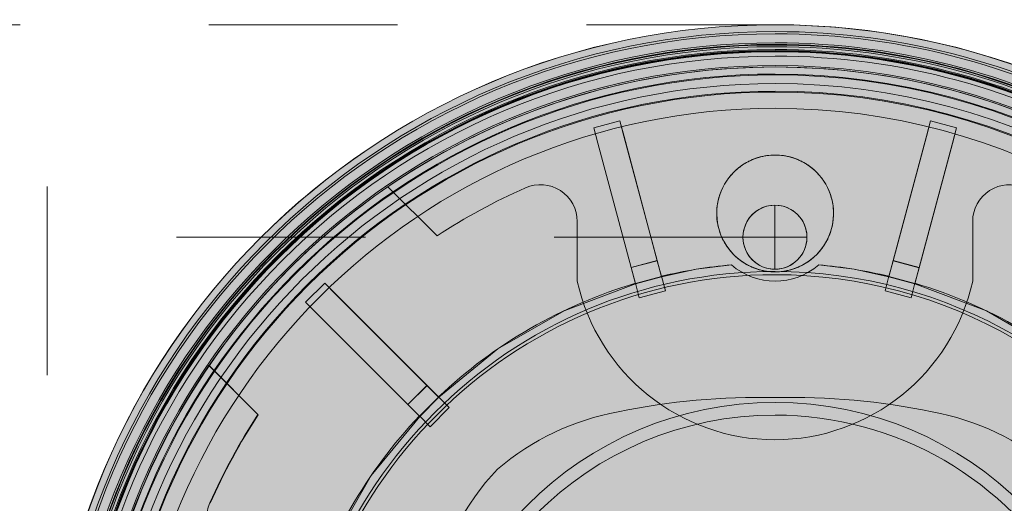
# Model space of a CAD drawing. Header units: millimetres. Extents: x -6809 to -5187, y -77 to 6798.
# Tile 6 of 7: x -5357 to -5247, y 6619 to 6673. Entities that reach past the tile are written whole.
import ezdxf

# ---------------------------------------------------------------- set-up
doc = ezdxf.new("R2010")
doc.units = ezdxf.units.MM
doc.linetypes.add('Dash', pattern=[42, 21, -21])
doc.layers.add('A-ANNO-DIMS', color=7, linetype='Dash', lineweight=9, true_color=0xd2d2d2)
doc.layers.add('A-DETL-GENF', color=7, linetype='Continuous', lineweight=9)
doc.layers.add('E-LITE-EQPM', color=7, linetype='Continuous', lineweight=20)

# ---------------------------------------------------------------- blocks, each defined once
blk = doc.blocks.new('800_SCREEN_T - SCREEN 800-492112-Planta_PDF Fixing Hole')
at = {"layer": 'E-LITE-EQPM'}
for p, q in [((-17.27125681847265, 70.3058157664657), (-20.16932881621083, 69.5304594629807)), ((-17.27125681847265, 70.3058157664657), (-16.81145091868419, 68.58718576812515)), ((-16.81475504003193, 68.59953567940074), (-17.27125681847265, 70.3058157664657)), ((-17.27125681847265, 70.30581576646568), (-17.27125681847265, 70.30581576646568)), ((16.83696719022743, 68.5815284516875), (17.29807859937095, 70.29980863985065)), ((17.29807859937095, 70.29980863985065), (16.8402806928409, 68.59387584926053)), ((20.19556072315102, 69.52225089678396), (17.29807859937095, 70.29980863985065)), ((17.29807859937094, 70.29980863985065), (17.29807859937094, 70.29980863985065)), ((-20.16932881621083, 69.5304594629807), (-20.16932881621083, 69.5304594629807)), ((-20.16932881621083, 69.5304594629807), (-19.71282703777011, 67.82417937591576)), ((-19.70952291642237, 67.81182946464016), (-20.16932881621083, 69.5304594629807)), ((20.19556072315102, 69.52225089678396), (19.73444931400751, 67.80397070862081)), ((19.73776281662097, 67.81631810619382), (20.19556072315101, 69.52225089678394)), ((20.19556072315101, 69.52225089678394), (20.19556072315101, 69.52225089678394)), ((-13.11391544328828, 54.76679896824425), (-16.81475504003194, 68.59953567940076)), ((-16.81145091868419, 68.58718576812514), (-13.1102907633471, 54.75325089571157)), ((13.12529847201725, 54.75040934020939), (16.83696719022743, 68.5815284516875)), ((16.8402806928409, 68.59387584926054), (13.12893344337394, 54.7639546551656)), ((-19.71282703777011, 67.82417937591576), (-16.01198744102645, 53.99144266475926)), ((-16.00836276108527, 53.97789459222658), (-19.70952291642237, 67.81182946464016)), ((19.7344493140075, 67.80397070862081), (16.02278059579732, 53.97285159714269)), ((16.02641556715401, 53.98639691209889), (19.73776281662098, 67.81631810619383)), ((-43.07773679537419, 62.97839275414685), (-37.61478166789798, 57.51543762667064)), ((-37.61478166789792, 57.5154376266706), (-43.07773679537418, 62.97839275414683)), ((-43.07773679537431, 62.9783927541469), (-43.07773679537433, 62.97839275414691)), ((-22.01705917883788, 59.110628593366), (-22.01705917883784, 52.4827251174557)), ((-22.01705917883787, 52.48272511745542), (-22.01705917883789, 59.110628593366)), ((21.97680316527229, 52.48272511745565), (21.97680316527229, 59.110628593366)), ((21.97680316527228, 59.11062859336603), (21.97680316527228, 52.48272511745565)), ((-37.61478166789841, 57.51543762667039), (-37.61478166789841, 57.51543762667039)), ((-16.01198744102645, 53.99144266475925), (-13.11391544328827, 54.76679896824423)), ((-16.01198744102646, 53.99144266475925), (-15.53049078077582, 52.1917384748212)), ((-16.00836276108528, 53.9778945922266), (-13.1102907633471, 54.75325089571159)), ((-15.54044682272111, 52.22895146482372), (-16.00836276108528, 53.97789459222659)), ((-12.63241878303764, 52.96709477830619), (-13.11391544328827, 54.76679896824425)), ((-13.1102907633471, 54.75325089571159), (-12.64237482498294, 53.00430776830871)), ((-4.854065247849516, 54.29040670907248), (-4.854065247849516, 54.29040670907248)), ((-4.854065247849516, 54.29040670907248), (-4.854065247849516, 54.29040670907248)), ((4.85406524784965, 54.29040670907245), (4.85406524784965, 54.29040670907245)), ((4.85406524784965, 54.29040670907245), (4.85406524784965, 54.29040670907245)), ((13.12893344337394, 54.76395465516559), (12.64606968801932, 52.96461677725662)), ((12.6560539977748, 53.00182219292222), (13.12529847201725, 54.7504093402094)), ((13.12529847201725, 54.75040934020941), (16.02278059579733, 53.97285159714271)), ((13.12893344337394, 54.76395465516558), (16.02641556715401, 53.98639691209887)), ((15.54355181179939, 52.18705903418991), (16.02641556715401, 53.98639691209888)), ((16.02278059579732, 53.9728515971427), (15.55353612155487, 52.2242644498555)), ((-12.64237482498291, 53.00430776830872), (-15.54044682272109, 52.22895146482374)), ((-15.53049078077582, 52.1917384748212), (-12.63241878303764, 52.96709477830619)), ((-12.21035552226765, 51.38953654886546), (-12.64646405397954, 53.01959219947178)), ((-12.64646405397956, 53.01959219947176), (-12.64646405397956, 53.01959219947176)), ((-12.21035552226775, 51.38953654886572), (-12.64646405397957, 53.01959219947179)), ((-12.64646405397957, 53.01959219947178), (-12.64646405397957, 53.01959219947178)), ((12.65995843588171, 53.01637164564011), (12.22280807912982, 51.38737964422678)), ((12.65995843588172, 53.01637164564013), (12.2228080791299, 51.38737964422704)), ((12.64606968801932, 52.96461677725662), (15.54355181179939, 52.18705903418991)), ((15.55353612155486, 52.2242644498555), (12.65605399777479, 53.00182219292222)), ((12.65995843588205, 53.01637164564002), (12.65995843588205, 53.01637164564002)), ((12.65995843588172, 53.01637164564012), (12.65995843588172, 53.01637164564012)), ((-50.11025504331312, 52.25099407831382), (-52.23238086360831, 50.13047982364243)), ((-50.11025504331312, 52.25099407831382), (-48.85273645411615, 50.99251978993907)), ((-48.86177286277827, 51.00156306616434), (-50.11025504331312, 52.25099407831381)), ((-50.11025504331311, 52.25099407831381), (-50.11025504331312, 52.25099407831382)), ((-22.01705917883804, 52.48272511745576), (-22.01705917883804, 52.48272511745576)), ((-15.54434020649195, 52.24350387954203), (-15.10842752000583, 50.61418024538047)), ((-15.54434020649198, 52.24350387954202), (-15.54434020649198, 52.24350387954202)), ((-15.54434020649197, 52.24350387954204), (-15.54434020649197, 52.24350387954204)), ((-15.54434020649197, 52.24350387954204), (-15.10842752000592, 50.61418024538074)), ((15.12029020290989, 50.60982190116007), (15.55763696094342, 52.23954577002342)), ((15.12029020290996, 50.60982190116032), (15.55763696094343, 52.23954577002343)), ((15.55763696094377, 52.23954577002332), (15.55763696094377, 52.23954577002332)), ((15.55763696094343, 52.23954577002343), (15.55763696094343, 52.23954577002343)), ((21.97680316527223, 52.48272511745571), (21.97680316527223, 52.48272511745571)), ((-38.74038340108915, 40.87248146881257), (-48.86177286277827, 51.00156306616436)), ((-48.85273645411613, 50.99251978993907), (-38.73047029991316, 40.86256083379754)), ((-15.10842752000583, 50.61418024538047), (-12.21035552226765, 51.38953654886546)), ((-15.10842752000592, 50.61418024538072), (-12.21035552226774, 51.38953654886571)), ((-15.10842752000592, 50.61418024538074), (-15.10842752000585, 50.61418024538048)), ((-12.21035552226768, 51.38953654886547), (-12.21035552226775, 51.38953654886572)), ((12.22280807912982, 51.38737964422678), (15.12029020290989, 50.60982190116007)), ((12.22280807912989, 51.38737964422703), (12.22280807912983, 51.38737964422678)), ((12.22280807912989, 51.38737964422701), (15.12029020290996, 50.6098219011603)), ((15.1202902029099, 50.60982190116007), (15.12029020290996, 50.60982190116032)), ((-52.23238086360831, 50.13047982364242), (-52.23238086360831, 50.13047982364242)), ((-52.23238086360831, 50.13047982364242), (-50.98389868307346, 48.88104881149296)), ((-50.97486227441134, 48.87200553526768), (-52.23238086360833, 50.13047982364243)), ((-50.98389868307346, 48.88104881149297), (-40.86250922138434, 38.75196721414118)), ((-40.85259612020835, 38.74204657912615), (-50.97486227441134, 48.87200553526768)), ((-57.51122589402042, 37.61056993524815), (-62.97461502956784, 43.07395907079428)), ((-62.97461502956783, 43.07395907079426), (-57.51122589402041, 37.61056993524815)), ((-62.97461502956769, 43.07395907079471), (-62.97461502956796, 43.07395907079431)), ((-40.86250922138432, 38.75196721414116), (-38.74038340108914, 40.87248146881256)), ((-40.85259612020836, 38.74204657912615), (-38.73047029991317, 40.86256083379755)), ((-37.42354296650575, 39.55464025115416), (-38.74038340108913, 40.87248146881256)), ((-38.73047029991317, 40.86256083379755), (-37.45077164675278, 39.58188962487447)), ((-37.45077164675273, 39.58188962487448), (-39.57289746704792, 37.4613753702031)), ((-39.54566878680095, 37.43412599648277), (-37.42354296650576, 39.55464025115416)), ((-36.26924634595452, 38.39946637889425), (-37.46195523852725, 39.59308171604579)), ((-37.46195523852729, 39.59308171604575), (-37.46195523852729, 39.59308171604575)), ((-36.26924634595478, 38.39946637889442), (-37.4619552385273, 39.59308171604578)), ((-37.4619552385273, 39.59308171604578), (-37.4619552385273, 39.59308171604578)), ((5.7553753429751e-13, 39.5210363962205), (5.7553753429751e-13, 39.5210363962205)), ((-40.86250922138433, 38.75196721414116), (-39.54566878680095, 37.43412599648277)), ((-39.57289746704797, 37.46137537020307), (-40.85259612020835, 38.74204657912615)), ((-38.39137216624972, 36.27895212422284), (-36.26924634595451, 38.39946637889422)), ((-38.39137216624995, 36.278952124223), (-36.26924634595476, 38.39946637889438)), ((-36.26924634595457, 38.39946637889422), (-36.26924634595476, 38.39946637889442)), ((-57.51122589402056, 37.61056993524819), (-57.51122589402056, 37.61056993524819)), ((-39.58354544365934, 37.47203143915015), (-38.39137216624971, 36.27895212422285)), ((-39.58354544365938, 37.47203143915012), (-39.58354544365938, 37.47203143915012)), ((-39.5835454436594, 37.47203143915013), (-39.5835454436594, 37.47203143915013)), ((-39.5835454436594, 37.47203143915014), (-38.39137216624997, 36.27895212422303)), ((-17.4687656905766, 37.9416819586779), (-17.4687656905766, 37.9416819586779)), ((17.46876569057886, 37.94168195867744), (17.46876569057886, 37.94168195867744)), ((-38.39137216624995, 36.27895212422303), (-38.39137216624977, 36.27895212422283)), ((-30.87233664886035, 31.56404541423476), (-30.87233664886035, 31.56404541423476))]:
    blk.add_line(p, q, dxfattribs=at)
at = {"layer": 'E-LITE-EQPM', "flags": 128}
for points in [[(-12.63241878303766, 52.96709477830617), (-8.793474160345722, 53.79298302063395), (-4.854065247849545, 54.29040670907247)], [(4.854065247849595, 54.29040670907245), (8.795904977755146, 53.79258560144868), (12.64606968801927, 52.96461677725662)], [(-37.42354296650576, 39.55464025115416), (-30.84006146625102, 44.9433067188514), (-23.48397730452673, 49.18854561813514), (-15.53049078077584, 52.19173847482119)], [(15.54355181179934, 52.1870590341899), (23.5128415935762, 49.17475460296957), (30.87965568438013, 44.91611152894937), (37.43412599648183, 39.54566878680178)], [(-52.18705903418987, 15.54355181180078), (-49.18784802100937, 23.48543840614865), (-44.93706524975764, 30.84915520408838), (-39.54566878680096, 37.43412599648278)]]:
    blk.add_lwpolyline(points, dxfattribs=at)
at = {"layer": 'E-LITE-EQPM'}
for centre, radius, start, end in [((-6.873668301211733e-15, -5.752731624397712e-13), 81.00000000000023, 90.00000000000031, 269.9999999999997), ((-6.873668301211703e-15, -5.752731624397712e-13), 80.24437846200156, 90.00000000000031, 269.9999999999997), ((-6.873668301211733e-15, -5.752731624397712e-13), 79.99839873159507, 89.99999999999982, 269.9999999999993), ((-2.114974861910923e-15, 0), 79.998398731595, 89.99999999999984, 269.9999999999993), ((-2.114974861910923e-15, 0), 79.99839873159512, 90.00000000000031, 269.9999999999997), ((-6.873668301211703e-15, -5.752731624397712e-13), 81.00000000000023, 269.9999999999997, 89.99999999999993), ((-6.873668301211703e-15, -5.752731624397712e-13), 80.24437846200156, 269.9999999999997, 89.99999999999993), ((-6.873668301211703e-15, -5.752731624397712e-13), 79.99839873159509, 269.9999999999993, 89.99999999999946), ((-2.114974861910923e-15, 0), 79.998398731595, 269.9999999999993, 89.99999999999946), ((-2.114974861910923e-15, 0), 79.99839873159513, 269.9999999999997, 89.99999999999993), ((-6.873668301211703e-15, -5.752731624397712e-13), 78.99888798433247, 90.00000000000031, 269.9999999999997), ((-6.873668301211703e-15, -5.752731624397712e-13), 78.99888798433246, 269.9999999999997, 89.99999999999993), ((-6.873668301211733e-15, -5.752731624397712e-13), 78.81465005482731, 90.00000000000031, 269.9999999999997), ((-6.873668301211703e-15, -5.752731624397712e-13), 78.7479469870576, 90.00000000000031, 269.9999999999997), ((-6.873668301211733e-15, -5.752731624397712e-13), 78.56072122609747, 90.00000000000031, 269.9999999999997), ((-6.873668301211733e-15, -5.752731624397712e-13), 78.24330195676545, 90.00000000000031, 269.9999999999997), ((-6.873668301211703e-15, -5.752731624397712e-13), 78.12861307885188, 90.00000000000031, 269.9999999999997), ((-6.873668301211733e-15, -5.752731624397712e-13), 78.0957985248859, 90.00000000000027, 269.9999999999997), ((-6.873668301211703e-15, -5.752731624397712e-13), 78.04678911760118, 90.00000000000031, 269.9999999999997), ((-2.114974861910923e-15, 0), 77.99839873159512, 90.00000000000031, 269.9999999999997), ((-2.114974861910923e-15, 0), 77.99839873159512, 90.00000000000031, 269.9999999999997), ((-6.873668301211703e-15, -5.752731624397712e-13), 78.81465005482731, 269.9999999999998, 89.99999999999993), ((-6.873668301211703e-15, -5.752731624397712e-13), 78.74794698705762, 269.9999999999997, 89.99999999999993), ((-6.873668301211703e-15, -5.752731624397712e-13), 78.56072122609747, 269.9999999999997, 89.99999999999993), ((-6.873668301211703e-15, -5.752731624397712e-13), 78.24330195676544, 269.9999999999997, 89.99999999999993), ((-6.873668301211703e-15, -5.752731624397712e-13), 78.12861307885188, 269.9999999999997, 89.99999999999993), ((-6.873668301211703e-15, -5.752731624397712e-13), 78.09579852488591, 269.9999999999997, 89.99999999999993), ((-6.873668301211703e-15, -5.752731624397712e-13), 78.04678911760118, 269.9999999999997, 89.99999999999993), ((-2.114974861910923e-15, 0), 77.99839873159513, 269.9999999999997, 89.99999999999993), ((-2.114974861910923e-15, 0), 77.99839873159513, 269.9999999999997, 89.99999999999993), ((-6.87366830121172e-15, -5.752731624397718e-13), 77.51359185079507, 89.99999999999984, 269.9999999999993), ((-6.87366830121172e-15, -5.752731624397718e-13), 77.5135918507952, 90.00000000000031, 269.9999999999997), ((-6.87366830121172e-15, -5.752731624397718e-13), 77.51359185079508, 269.9999999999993, 89.99999999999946), ((-6.87366830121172e-15, -5.752731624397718e-13), 77.5135918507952, 269.9999999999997, 89.99999999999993), ((-6.87366830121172e-15, -5.752731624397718e-13), 76.47233054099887, 90.00000000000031, 269.9999999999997), ((-6.87366830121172e-15, -5.752731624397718e-13), 76.47233054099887, 90.00000000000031, 269.9999999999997), ((-3.987600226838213e-15, 0.02012800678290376), 76.28521814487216, 359.9999999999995, 179.9999999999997), ((-6.556484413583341e-16, 0.02012800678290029), 76.28521814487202, 55.64077004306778, 124.3809827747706), ((-6.87366830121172e-15, -5.752731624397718e-13), 76.47233054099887, 269.9999999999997, 89.99999999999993), ((-6.87366830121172e-15, -5.752731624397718e-13), 76.47233054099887, 269.9999999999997, 89.99999999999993), ((-6.87366830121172e-15, -5.752731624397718e-13), 75.5135918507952, 90.00000000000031, 269.9999999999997), ((-6.87366830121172e-15, -5.752731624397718e-13), 75.5135918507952, 90.00000000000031, 269.9999999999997), ((-6.873668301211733e-15, -5.752731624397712e-13), 75.42487205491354, 90.00000000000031, 269.9999999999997), ((-6.87366830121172e-15, -5.752731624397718e-13), 75.5135918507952, 269.9999999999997, 89.99999999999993), ((-6.87366830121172e-15, -5.752731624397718e-13), 75.5135918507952, 269.9999999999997, 89.99999999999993), ((-6.873668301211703e-15, -5.752731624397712e-13), 75.42487205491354, 269.9999999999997, 89.99999999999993), ((-6.873668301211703e-15, -5.752731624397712e-13), 74.4558491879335, 90.00000000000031, 269.9999999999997), ((-6.873668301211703e-15, -5.752731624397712e-13), 73.6149361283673, 90.00000000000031, 269.9999999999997), ((-6.873668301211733e-15, -5.752731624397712e-13), 73.5183031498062, 90.00000000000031, 269.9999999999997), ((-6.873668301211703e-15, -5.752731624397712e-13), 74.45584918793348, 269.9999999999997, 89.99999999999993), ((-6.873668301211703e-15, -5.752731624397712e-13), 73.6149361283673, 269.9999999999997, 89.99999999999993), ((-6.873668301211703e-15, -5.752731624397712e-13), 73.5183031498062, 269.9999999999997, 89.99999999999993), ((-6.873668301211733e-15, -5.752731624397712e-13), 71.70502714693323, 90.00000000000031, 269.9999999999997), ((-6.873668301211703e-15, -5.752731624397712e-13), 71.70502714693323, 269.9999999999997, 89.99999999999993), ((1.197112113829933e-13, 60.00922283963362), 6.500000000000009, 359.9999999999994, 179.9999999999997), ((-3.987600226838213e-15, 0.02012800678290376), 76.28521814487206, 124.3809827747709, 145.6407700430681), ((-2.646698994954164e-15, 0.02012800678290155), 68.70649480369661, 113.8456083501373, 123.1936537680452), ((-2.646698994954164e-15, 0.02012800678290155), 68.7064948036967, 113.8456083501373, 123.1936537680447), ((-26.11822277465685, 59.11062859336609), 4.101163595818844, 4.963359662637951e-13, 113.8456083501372), ((-26.11822277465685, 59.11062859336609), 4.101163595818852, 1.272221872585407e-13, 113.8456083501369), ((26.07796676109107, 59.11062859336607), 4.101163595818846, 66.18705372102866, 179.9999999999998), ((26.07796676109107, 59.11062859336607), 4.10116359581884, 66.1870537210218, 179.9999999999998), ((-0.02012800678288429, 57.3660860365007), 3.562337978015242, 90.00000000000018, 269.9999999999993), ((-0.02012800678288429, 57.3660860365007), 3.56233797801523, 89.99999999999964, 269.9999999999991), ((-0.02012800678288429, 57.3660860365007), 3.562337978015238, 270.0000000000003, 90.0000000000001), ((-0.02012800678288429, 57.3660860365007), 3.562337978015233, 269.9999999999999, 89.9999999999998), ((1.197112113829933e-13, 60.00922283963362), 6.50000000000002, 179.9999999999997, 359.9999999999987), ((-5.712479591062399e-15, -5.751597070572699e-13), 54.50697395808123, 95.10918800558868, 103.4157630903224), ((-5.712479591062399e-15, -5.751597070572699e-13), 54.5069739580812, 95.10918800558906, 103.4157630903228), ((-5.712479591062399e-15, -5.751597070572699e-13), 54.50697395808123, 95.10918800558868, 103.4157630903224), ((1.009657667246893e-13, 59.86151985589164), 7.389130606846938, 228.9346296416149, 311.0653703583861), ((1.009657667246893e-13, 59.86151985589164), 7.389130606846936, 228.9346296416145, 311.0653703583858), ((1.009657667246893e-13, 59.86151985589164), 7.389130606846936, 228.9346296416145, 311.0653703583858), ((1.009657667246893e-13, 59.86151985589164), 7.389130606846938, 228.9346296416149, 311.0653703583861), ((-5.712479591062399e-15, -5.751597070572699e-13), 54.50697395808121, 76.56965372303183, 84.89081199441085), ((-5.712479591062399e-15, -5.751597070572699e-13), 54.50697395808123, 76.56965372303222, 84.89081199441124), ((-5.712479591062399e-15, -5.751597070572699e-13), 54.50697395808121, 76.56965372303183, 84.89081199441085), ((-6.873668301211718e-15, -5.752731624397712e-13), 53.55439304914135, 90.00000000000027, 269.9999999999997), ((-6.873668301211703e-15, -5.752731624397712e-13), 53.19667536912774, 90.00000000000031, 269.9999999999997), ((-6.87366830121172e-15, -5.752731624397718e-13), 53.19667536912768, 90.00000000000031, 269.9999999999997), ((-6.87366830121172e-15, -5.752731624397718e-13), 53.19667536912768, 90.00000000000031, 269.9999999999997), ((-6.873668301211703e-15, -5.752731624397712e-13), 53.55439304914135, 269.9999999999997, 90.00000000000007), ((-6.873668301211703e-15, -5.752731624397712e-13), 53.19667536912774, 269.9999999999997, 90.00000000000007), ((-6.87366830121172e-15, -5.752731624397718e-13), 53.19667536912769, 269.9999999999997, 90.00000000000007), ((-6.87366830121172e-15, -5.752731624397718e-13), 53.19667536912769, 269.9999999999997, 90.00000000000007), ((-5.712479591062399e-15, -5.751597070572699e-13), 54.50697395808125, 106.5696537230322, 133.4157630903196), ((-5.712479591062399e-15, -5.751597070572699e-13), 54.50697395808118, 106.5696537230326, 133.41576309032), ((-5.712479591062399e-15, -5.751597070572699e-13), 54.50697395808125, 106.5696537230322, 133.4157630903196), ((-0.02012800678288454, 57.3660860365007), 22.53246979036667, 192.5167786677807, 347.4832213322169), ((-0.02012800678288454, 57.3660860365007), 22.53246979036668, 192.5167786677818, 347.4832213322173), ((-5.712479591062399e-15, -5.751597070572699e-13), 54.50697395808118, 46.56965372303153, 73.41576309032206), ((-5.712479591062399e-15, -5.751597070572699e-13), 54.50697395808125, 46.56965372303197, 73.41576309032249), ((-5.712479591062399e-15, -5.751597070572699e-13), 54.50697395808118, 46.56965372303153, 73.41576309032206), ((-1.391124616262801e-15, 0.02012800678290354), 76.28521814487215, 145.6407700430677, 214.3809827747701), ((-1.726582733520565, -38.77981579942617), 78.31988599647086, 88.73679695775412, 101.5953571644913), ((-1.726582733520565, -38.77981579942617), 78.3198859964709, 88.73679695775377, 101.5953571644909), ((1.726582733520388, -38.77981579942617), 78.31988599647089, 78.40464283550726, 91.26320304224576), ((1.726582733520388, -38.77981579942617), 78.31988599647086, 78.4046428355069, 91.26320304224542), ((-6.096055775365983e-15, -5.752021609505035e-13), 38.98726678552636, 5.915831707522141e-13, 180.0000000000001), ((-6.096055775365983e-15, -5.752021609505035e-13), 38.98726678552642, 1.399444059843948e-13, 179.9999999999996), ((-6.096055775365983e-15, -5.752021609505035e-13), 38.98726678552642, 1.399444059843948e-13, 179.9999999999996), ((-6.096055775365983e-15, -5.752021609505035e-13), 38.98726678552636, 5.915831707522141e-13, 180.0000000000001), ((-2.646034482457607e-15, 0.02012800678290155), 68.70649480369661, 146.8305981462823, 156.1870537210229), ((-2.646034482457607e-15, 0.02012800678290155), 68.7064948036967, 146.8305981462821, 156.1870537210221), ((-5.712479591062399e-15, -5.751597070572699e-13), 54.50697395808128, 136.5696537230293, 163.4157630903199), ((-5.712479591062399e-15, -5.751597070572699e-13), 54.5069739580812, 136.5696537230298, 163.4157630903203), ((-5.712479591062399e-15, -5.751597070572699e-13), 54.50697395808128, 136.5696537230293, 163.4157630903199), ((-6.87366830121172e-15, -5.752731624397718e-13), 37.57705445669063, 89.99999999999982, 269.9999999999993), ((-6.87366830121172e-15, -5.752731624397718e-13), 37.5770544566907, 90.00000000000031, 269.9999999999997), ((-12.31367482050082, 9.833838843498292), 28.57666541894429, 100.3927750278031, 130.498951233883), ((-12.31367482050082, 9.833838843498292), 28.57666541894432, 100.3927750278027, 130.4989512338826), ((-6.87366830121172e-15, -5.752731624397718e-13), 37.57705445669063, 269.9999999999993, 89.9999999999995), ((-6.87366830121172e-15, -5.752731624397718e-13), 37.5770544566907, 269.9999999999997, 89.99999999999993), ((12.31367482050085, 9.83383884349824), 28.57666541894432, 49.5010487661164, 79.60722497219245), ((12.31367482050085, 9.83383884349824), 28.5766654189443, 49.50104876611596, 79.60722497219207), ((-11.75898048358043, 13.18876346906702), 26.51360726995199, 136.1278904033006, 170.6662101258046), ((-11.75898048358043, 13.18876346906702), 26.51360726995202, 136.1278904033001, 170.6662101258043)]:
    blk.add_arc(centre, radius, start, end, dxfattribs=at)
for points, knots in [([(-6.499999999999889, 60.00922283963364), (-6.499999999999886, 60.40178244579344), (-6.428095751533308, 61.20084637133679), (-6.148903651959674, 62.18907317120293), (-5.843524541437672, 62.87017705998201), (-5.636400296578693, 63.25223623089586), (-5.462824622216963, 63.53702458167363), (-5.271330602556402, 63.81737459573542), (-5.062318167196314, 64.0912852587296), (-4.834148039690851, 64.35932938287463), (-4.584852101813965, 64.62159036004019), (-4.314585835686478, 64.8755464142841), (-4.02428082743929, 65.11843600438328), (-3.712353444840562, 65.34963654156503), (-3.37787387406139, 65.56752438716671), (-3.019700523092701, 65.77025016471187), (-2.639384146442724, 65.95435327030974), (-2.238848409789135, 66.11667712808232), (-1.820800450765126, 66.25424604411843), (-1.386874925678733, 66.364904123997), (-0.7878117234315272, 66.47403851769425), (-0.3186279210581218, 66.50922283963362), (-8.129311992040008e-14, 66.50922283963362)], [-1, -1, -1, -1, -0.8571428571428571, -0.7142857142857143, -0.6428571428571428, -0.6071428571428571, -0.5714285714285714, -0.5357142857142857, -0.5, -0.4642857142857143, -0.4285714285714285, -0.3928571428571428, -0.3571428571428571, -0.3214285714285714, -0.2857142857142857, -0.25, -0.2142857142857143, -0.1785714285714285, -0.1428571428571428, -0.1071428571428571, -0.07142857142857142, 0, 0, 0, 0]), ([(-8.12297239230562e-14, 66.50922283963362), (0.3186279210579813, 66.50922283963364), (0.7878117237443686, 66.47403852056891), (1.386874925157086, 66.364904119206), (1.8208004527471, 66.25424606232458), (2.238848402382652, 66.11667706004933), (2.639384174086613, 65.95435352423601), (3.019700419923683, 65.77024921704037), (3.318178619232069, 65.60131480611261), (3.545113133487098, 65.45857563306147), (3.764341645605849, 65.3111059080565), (4.02428072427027, 65.11843505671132), (4.314585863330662, 64.87554666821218), (4.584852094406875, 64.62159029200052), (4.834148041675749, 64.35932940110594), (5.062318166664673, 64.09128525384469), (5.271330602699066, 63.81737459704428), (5.462824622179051, 63.53702458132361), (5.636400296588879, 63.25223623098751), (5.843524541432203, 62.87017705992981), (6.148903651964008, 62.18907317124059), (6.428095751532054, 61.20084637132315), (6.50000000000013, 60.4017824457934), (6.500000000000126, 60.00922283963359)], [-1, -1, -1, -1, -0.9285714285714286, -0.8928571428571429, -0.8571428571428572, -0.8214285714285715, -0.7857142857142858, -0.75, -0.7142857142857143, -0.6964285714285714, -0.6785714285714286, -0.6428571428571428, -0.6071428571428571, -0.5714285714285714, -0.5357142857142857, -0.5, -0.4642857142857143, -0.4285714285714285, -0.3928571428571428, -0.3571428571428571, -0.2857142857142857, -0.1428571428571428, 0, 0, 0, 0]), ([(-1.088009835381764e-13, 53.5092228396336), (-0.3332981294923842, 53.50922283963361), (-0.8205021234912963, 53.54771853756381), (-1.434655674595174, 53.66390869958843), (-1.875763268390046, 53.78034252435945), (-2.295771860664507, 53.92291760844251), (-2.693572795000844, 54.0885183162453), (-3.006022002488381, 54.24322951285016), (-3.244298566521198, 54.37555113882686), (-3.417278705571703, 54.47880628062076), (-3.583974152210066, 54.58539406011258), (-3.797584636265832, 54.73122824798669), (-4.049636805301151, 54.92035630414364), (-4.330414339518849, 55.15725194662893), (-4.592798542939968, 55.40501265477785), (-4.835491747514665, 55.66086391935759), (-5.057516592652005, 55.92147859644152), (-5.261637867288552, 56.18793101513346), (-5.449847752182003, 56.46161089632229), (-5.621533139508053, 56.74068659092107), (-5.827371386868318, 57.1158989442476), (-6.134194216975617, 57.78911429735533), (-6.422362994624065, 58.78047037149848), (-6.499999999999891, 59.60139703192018), (-6.499999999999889, 60.00922283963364)], [-1, -1, -1, -1, -0.9285714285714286, -0.8928571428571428, -0.8571428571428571, -0.8214285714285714, -0.7857142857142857, -0.75, -0.7321428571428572, -0.7142857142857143, -0.6964285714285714, -0.6785714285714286, -0.6428571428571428, -0.6071428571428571, -0.5714285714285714, -0.5357142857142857, -0.5, -0.4642857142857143, -0.4285714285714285, -0.3928571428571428, -0.3571428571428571, -0.2857142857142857, -0.1428571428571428, 0, 0, 0, 0]), ([(6.500000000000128, 60.00922283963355), (6.500000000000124, 59.60139703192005), (6.422362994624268, 58.78047037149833), (6.134194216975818, 57.7891142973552), (5.827371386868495, 57.11589894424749), (5.621533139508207, 56.74068659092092), (5.449847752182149, 56.46161089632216), (5.261637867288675, 56.18793101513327), (5.057516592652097, 55.9214785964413), (4.835491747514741, 55.66086391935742), (4.592798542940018, 55.40501265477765), (4.330414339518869, 55.15725194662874), (4.04963680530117, 54.92035630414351), (3.797584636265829, 54.73122824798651), (3.583974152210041, 54.58539406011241), (3.41727870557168, 54.47880628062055), (3.244298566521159, 54.37555113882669), (3.006022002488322, 54.24322951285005), (2.693572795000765, 54.08851831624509), (2.295771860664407, 53.92291760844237), (1.875763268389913, 53.78034252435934), (1.434655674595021, 53.66390869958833), (0.8205021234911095, 53.54771853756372), (0.3332981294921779, 53.50922283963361), (-1.087789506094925e-13, 53.5092228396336)], [-1, -1, -1, -1, -0.8571428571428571, -0.7142857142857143, -0.6428571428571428, -0.6071428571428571, -0.5714285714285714, -0.5357142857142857, -0.5, -0.4642857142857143, -0.4285714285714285, -0.3928571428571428, -0.3571428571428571, -0.3214285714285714, -0.3035714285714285, -0.2857142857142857, -0.2678571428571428, -0.25, -0.2142857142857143, -0.1785714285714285, -0.1428571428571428, -0.1071428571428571, -0.07142857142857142, 0, 0, 0, 0])]:
    blk.add_open_spline(points, degree=3, knots=knots, dxfattribs=at)

msp = doc.modelspace()

# ---------------------------------------------------------------- hatches: boundary and pattern name
at = {"layer": 'A-DETL-GENF', "true_color": 0xffffff}
h = msp.add_hatch(color=7, dxfattribs=at)
edge = h.paths.add_edge_path(flags=0)
edge.add_arc((-5272.857215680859, 6591.72858247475), 80.98576609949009, 1.590277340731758e-13, 180.0000000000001)
edge.add_arc((-5272.857215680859, 6591.72858247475), 80.98576609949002, 180.0000000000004, 360.0000000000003)
h = msp.add_hatch(color=7, dxfattribs=at)
edge = h.paths.add_edge_path(flags=0)
edge.add_arc((-5272.857215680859, 6591.72858247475), 25.00000000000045, 180, 359.9999999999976)
edge.add_arc((-5272.857215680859, 6591.72858247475), 25, 0, 180)
edge = h.paths.add_edge_path(flags=0)
edge.add_arc((-5215.51125765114, 6591.708454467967), 3.562337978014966, 0, 180)
edge.add_arc((-5215.51125765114, 6591.708454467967), 3.562337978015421, 180, 360)
edge = h.paths.add_edge_path(flags=0)
edge.add_arc((-5272.877343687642, 6534.382624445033), 3.562337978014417, 89.99999999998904, 270.0000000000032)
edge.add_arc((-5272.877343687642, 6534.382624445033), 3.562337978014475, 269.9999999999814, 449.9999999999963)
edge = h.paths.add_edge_path(flags=0)
edge.add_arc((-5330.203173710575, 6591.708454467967), 3.562337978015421, 0, 180)
edge.add_arc((-5330.203173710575, 6591.708454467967), 3.562337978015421, 180, 360)
edge = h.paths.add_edge_path(flags=0)
edge.add_arc((-5272.87734368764, 6649.074540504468), 3.562337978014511, 269.9999999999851, 450.0000000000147)
edge.add_arc((-5272.877343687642, 6649.074540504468), 3.562337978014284, 89.99999999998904, 269.999999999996)
edge = h.paths.add_edge_path(flags=0)
edge.add_line((-5330.408697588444, 6554.138140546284), (-5335.872086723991, 6548.674751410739))
edge.add_arc((-5272.897471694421, 6591.72858247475), 76.28521814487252, 145.6190172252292, 214.3592299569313, ccw=False)
edge.add_line((-5335.855736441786, 6634.806319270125), (-5330.392781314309, 6629.343364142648))
edge.add_arc((-5272.897471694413, 6591.728582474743), 68.70649480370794, 146.8063462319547, 156.1543916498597)
edge.add_arc((-5331.987972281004, 6617.846805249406), 4.101163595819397, 156.1543916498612, 269.9999999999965)
edge.add_line((-5331.987972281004, 6613.745641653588), (-5325.360068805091, 6613.745641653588))
edge.add_arc((-5330.243429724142, 6591.748710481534), 22.53246979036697, -77.48322133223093, 77.4832213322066, ccw=False)
edge.add_line((-5325.360068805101, 6569.751779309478), (-5331.987972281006, 6569.751779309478))
edge.add_arc((-5331.987972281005, 6565.650615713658), 4.101163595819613, 90.00000000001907, 203.8129462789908)
edge.add_arc((-5272.89747169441, 6591.728582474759), 68.70649480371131, 203.8129462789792, 213.1694018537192)
edge = h.paths.add_edge_path(flags=0)
edge.add_arc((-5272.857215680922, 6591.728582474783), 68.70649480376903, 326.8305981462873, 336.1870537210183)
edge.add_arc((-5213.766715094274, 6565.650615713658), 4.101163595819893, 336.187053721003, 449.9999999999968)
edge.add_line((-5213.766715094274, 6569.751779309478), (-5220.394618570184, 6569.751779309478))
edge.add_arc((-5215.511257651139, 6591.748710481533), 22.53246979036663, 102.51677866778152, 257.48322133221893, ccw=False)
edge.add_line((-5220.394618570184, 6613.745641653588), (-5213.766715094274, 6613.745641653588))
edge.add_arc((-5213.766715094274, 6617.846805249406), 4.101163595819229, 270.000000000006, 383.8456083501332)
edge.add_arc((-5272.857215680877, 6591.728582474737), 68.70649480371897, 23.84560835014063, 33.19365376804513)
edge.add_line((-5215.36190606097, 6629.343364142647), (-5209.898950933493, 6634.806319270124))
edge.add_arc((-5272.857215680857, 6591.72858247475), 76.28521814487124, -34.35922995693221, 34.38098277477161, ccw=False)
edge.add_line((-5209.882600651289, 6548.674751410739), (-5215.345989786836, 6554.138140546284))
edge = h.paths.add_edge_path(flags=0)
edge.add_line((-5235.266773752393, 6534.177100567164), (-5229.803384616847, 6528.713711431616))
edge.add_arc((-5272.857215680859, 6591.688326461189), 76.28521814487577, 235.6190172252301, 304.3592299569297, ccw=False)
edge.add_line((-5315.934952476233, 6528.730061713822), (-5310.471997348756, 6534.193016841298))
edge.add_arc((-5272.857215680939, 6591.688326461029), 68.7064948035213, 236.8063462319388, 246.1543916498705)
edge.add_arc((-5298.975438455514, 6532.597825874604), 4.10116359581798, 246.1543916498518, 360)
edge.add_line((-5294.874274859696, 6532.597825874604), (-5294.874274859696, 6539.225729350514))
edge.add_arc((-5272.877343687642, 6534.342368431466), 22.53246979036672, 12.51677866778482, 167.4832213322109, ccw=False)
edge.add_line((-5250.880412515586, 6539.225729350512), (-5250.880412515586, 6532.597825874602))
edge.add_arc((-5246.779248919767, 6532.597825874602), 4.101163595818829, 180, 293.8129462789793)
edge.add_arc((-5272.857215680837, 6591.688326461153), 68.70649480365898, 293.8129462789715, 303.1694018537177)
edge = h.paths.add_edge_path(flags=0)
edge.add_arc((-5272.857215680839, 6591.728582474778), 68.70649480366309, 56.8305981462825, 66.18705372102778)
edge.add_arc((-5246.779248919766, 6650.819083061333), 4.101163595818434, 66.1870537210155, 180)
edge.add_line((-5250.880412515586, 6650.819083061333), (-5250.880412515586, 6644.191179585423))
edge.add_arc((-5272.877343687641, 6649.074540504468), 22.53246979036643, 192.5167786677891, 347.4832213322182, ccw=False)
edge.add_line((-5294.874274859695, 6644.19117958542), (-5294.874274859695, 6650.819083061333))
edge.add_arc((-5298.975438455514, 6650.819083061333), 4.101163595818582, 0, 113.8456083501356)
edge.add_arc((-5272.857215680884, 6591.728582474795), 68.70649480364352, 113.8456083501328, 123.1936537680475)
edge.add_line((-5310.471997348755, 6649.223892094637), (-5315.934952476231, 6654.686847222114))
edge.add_arc((-5272.857215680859, 6591.72858247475), 76.28521814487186, 55.64077004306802, 124.38098277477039, ccw=False)
edge.add_line((-5229.803384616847, 6654.703197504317), (-5235.266773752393, 6649.239808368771))

# ---------------------------------------------------------------- linework, layer by layer
at = {"layer": 'A-ANNO-DIMS'}
for p, q in [((-5353.842979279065, 6591.708454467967), (-5353.842979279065, 6797.527623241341)), ((-5272.857215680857, 6672.708454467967), (-5405.857215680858, 6672.708454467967)), ((-5276.439681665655, 6649.074540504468), (-5405.857215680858, 6649.074540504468))]:
    msp.add_line(p, q, dxfattribs=at)
at = {"layer": 'E-LITE-EQPM'}
for p, q in [((-5315.934952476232, 6654.686847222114), (-5310.471997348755, 6649.223892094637)), ((-5272.877343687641, 6652.636878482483), (-5272.877343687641, 6645.512202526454)), ((-5294.874274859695, 6650.819083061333), (-5294.874274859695, 6644.19117958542)), ((-5250.880412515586, 6644.191179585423), (-5250.880412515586, 6650.819083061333)), ((-5276.439681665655, 6649.074540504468), (-5269.315005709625, 6649.074540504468)), ((-5330.392781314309, 6629.343364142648), (-5335.855736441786, 6634.806319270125))]:
    msp.add_line(p, q, dxfattribs=at)
at = {"layer": 'E-LITE-EQPM', "color": 253, "true_color": 0xaaaaaa}
msp.add_arc((-5272.857215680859, 6591.72858247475), 80.98576609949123, 0, 180, dxfattribs=at)
at = {"layer": 'E-LITE-EQPM'}
for centre, radius, start, end in [((-5272.857215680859, 6591.72858247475), 76.28521814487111, 55.64077004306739, 124.38098277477), ((-5298.975438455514, 6650.819083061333), 4.101163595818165, 0, 113.8456083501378), ((-5246.779248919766, 6650.819083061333), 4.101163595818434, 66.18705372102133, 180), ((-5272.857215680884, 6591.728582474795), 68.70649480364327, 113.8456083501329, 123.1936537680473), ((-5272.877343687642, 6649.074540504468), 3.562337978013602, 89.99999999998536, 269.9999999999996), ((-5272.87734368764, 6649.074540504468), 3.562337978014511, 269.9999999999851, 90.00000000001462), ((-5272.877343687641, 6649.074540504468), 22.53246979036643, 192.5167786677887, 347.4832213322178), ((-5272.897471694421, 6591.72858247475), 76.28521814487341, 145.6190172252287, 214.3592299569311), ((-5272.897471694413, 6591.728582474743), 68.70649480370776, 146.8063462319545, 156.1543916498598), ((-5331.987972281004, 6617.846805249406), 4.101163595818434, 156.1543916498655, 269.9999999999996)]:
    msp.add_arc(centre, radius, start, end, dxfattribs=at)

# ---------------------------------------------------------------- block references
msp.add_blockref('800_SCREEN_T - SCREEN 800-492112-Planta_PDF Fixing Hole', (-5272.857215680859, 6591.708454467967), dxfattribs=at)

doc.saveas('drawing.dxf')
